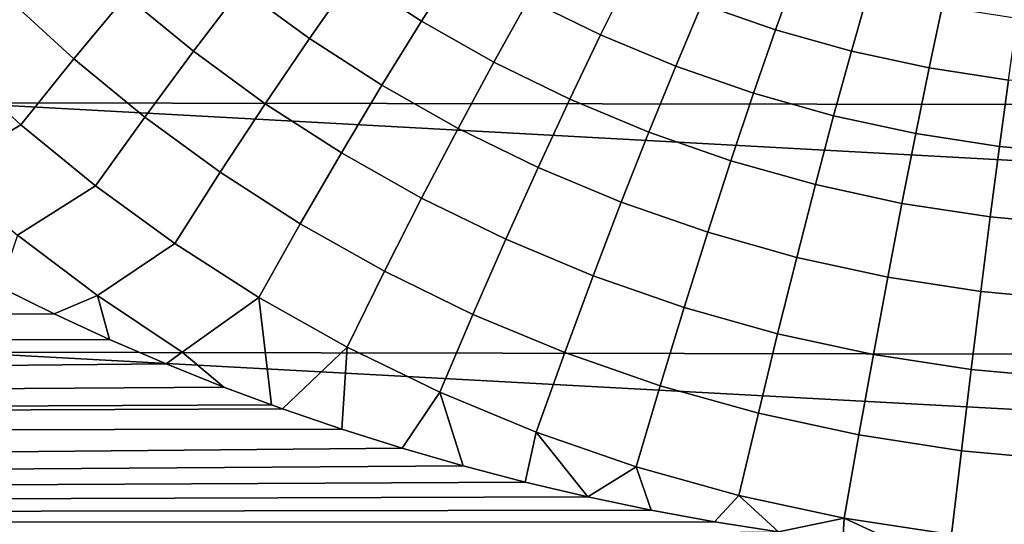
# Model space of a CAD drawing. Header units: metres. Extents: x -28 to 70, y -212 to 27.
# Tile 179 of 220: x 59.74 to 63.59, y -6.66 to -4.69. Entities that reach past the tile are written whole.
import ezdxf

# ---------------------------------------------------------------- set-up
doc = ezdxf.new("R2010")
doc.units = ezdxf.units.M
doc.layers.add('solid_10_261_012_XXX', color=7, linetype='CONTINUOUS')

msp = doc.modelspace()

# ---------------------------------------------------------------- linework, layer by layer
at = {"layer": 'solid_10_261_012_XXX'}
for points in [[(59.5, -4.025978, 94.409401), (68.738998, -4.533361, 94.520561), (68.738998, -5.026743, 94.642006), (59.5, -5.01306, 94.638458)], [(61.464787, -4.456974, 134.067261), (61.20982, -4.292427, 134.135834), (61.045517, -4.519242, 133.914001), (61.314178, -4.692805, 133.845123)], [(61.045517, -4.519242, 133.914001), (60.792088, -4.333626, 133.986313), (60.609531, -4.565513, 133.784927), (60.876453, -4.760925, 133.712357)], [(60.158897, -4.593742, 133.680038), (59.912849, -4.366228, 133.756973), (59.695648, -4.601993, 133.599197), (59.954666, -4.840747, 133.522156)], [(60.609531, -4.565513, 133.784927), (60.359138, -4.358881, 133.860031), (60.158897, -4.593742, 133.680038), (60.422535, -4.810908, 133.604752)], [(62.132244, -4.51112, 134.185913), (61.86528, -4.380919, 134.244629), (61.733463, -4.608728, 134.003006), (62.015026, -4.746386, 133.943924)], [(62.781708, -4.497, 134.347992), (62.508709, -4.402657, 134.393555), (62.410446, -4.626786, 134.13324), (62.698746, -4.726807, 134.087296)], [(61.733463, -4.608728, 134.003006), (61.464787, -4.456974, 134.067261), (61.314178, -4.692805, 133.845123), (61.597328, -4.85289, 133.780518)], [(63.062847, -4.575608, 134.309677), (62.781708, -4.497, 134.347992), (62.698746, -4.726807, 134.087296), (62.995758, -4.810168, 134.04866)], [(61.314178, -4.692805, 133.845123), (61.045517, -4.519242, 133.914001), (60.876453, -4.760925, 133.712357), (61.159389, -4.94364, 133.643188)], [(62.410446, -4.626786, 134.13324), (62.132244, -4.51112, 134.185913), (62.015026, -4.746386, 133.943924), (62.308533, -4.868704, 133.890884)], [(60.876453, -4.760925, 133.712357), (60.609531, -4.565513, 133.784927), (60.422535, -4.810908, 133.604752), (60.703484, -5.016242, 133.531952)], [(63.350731, -4.637663, 134.279221), (63.062847, -4.575608, 134.309677), (62.995758, -4.810168, 134.04866), (63.299984, -4.875989, 134.017929)], [(59.954666, -4.840747, 133.522156), (59.695648, -4.601993, 133.599197), (59.475025, -4.84854, 133.464325), (59.747486, -5.098634, 133.387177)], [(60.422535, -4.810908, 133.604752), (60.158897, -4.593742, 133.680038), (59.954666, -4.840747, 133.522156), (60.232048, -5.068561, 133.446701)], [(62.015026, -4.746386, 133.943924), (61.733463, -4.608728, 134.003006), (61.597328, -4.85289, 133.780518), (61.8941, -4.99812, 133.721085)], [(62.698746, -4.726807, 134.087296), (62.410446, -4.626786, 134.13324), (62.308533, -4.868704, 133.890884), (62.612782, -4.974497, 133.844589)], [(63.643879, -4.682481, 134.257217), (63.350731, -4.637663, 134.279221), (63.299984, -4.875989, 134.017929), (63.60984, -4.923535, 133.995712)], [(61.597328, -4.85289, 133.780518), (61.314178, -4.692805, 133.845123), (61.159389, -4.94364, 133.643188), (61.457569, -5.11216, 133.578293)], [(62.995758, -4.810168, 134.04866), (62.698746, -4.726807, 134.087296), (62.612782, -4.974497, 133.844589), (62.926285, -5.062682, 133.805649)], [(61.159389, -4.94364, 133.643188), (60.876453, -4.760925, 133.712357), (60.703484, -5.016242, 133.531952), (61.001209, -5.208198, 133.46254)], [(62.308533, -4.868704, 133.890884), (62.015026, -4.746386, 133.943924), (61.8941, -4.99812, 133.721085), (62.203495, -5.127176, 133.667694)], [(60.703484, -5.016242, 133.531952), (60.422535, -4.810908, 133.604752), (60.232048, -5.068561, 133.446701), (60.5275, -5.283889, 133.373703)], [(63.299984, -4.875989, 134.017929), (62.995758, -4.810168, 134.04866), (62.926285, -5.062682, 133.805649), (63.247459, -5.13232, 133.774643)], [(59.747486, -5.098634, 133.387177), (59.475025, -4.84854, 133.464325), (59.166344, -5.020242, 133.377457), (59.441021, -5.280435, 133.301331)], [(60.232048, -5.068561, 133.446701), (59.954666, -4.840747, 133.522156), (59.747486, -5.098634, 133.387177), (60.039047, -5.337153, 133.311569)], [(61.8941, -4.99812, 133.721085), (61.597328, -4.85289, 133.780518), (61.457569, -5.11216, 133.578293), (61.770077, -5.265036, 133.518539)], [(62.612782, -4.974497, 133.844589), (62.308533, -4.868704, 133.890884), (62.203495, -5.127176, 133.667694), (62.524246, -5.238804, 133.621094)], [(63.60984, -4.923535, 133.995712), (63.299984, -4.875989, 134.017929), (63.247459, -5.13232, 133.774643), (63.574623, -5.182629, 133.752243)], [(63.923512, -4.952276, 133.982285), (63.60984, -4.923535, 133.995712), (63.574623, -5.182629, 133.752243), (63.905846, -5.213041, 133.738693)], [(61.457569, -5.11216, 133.578293), (61.159389, -4.94364, 133.643188), (61.001209, -5.208198, 133.46254), (61.314903, -5.385212, 133.397354)], [(62.203495, -5.127176, 133.667694), (61.8941, -4.99812, 133.721085), (61.770077, -5.265036, 133.518539), (62.095867, -5.400882, 133.464844)], [(62.926285, -5.062682, 133.805649), (62.612782, -4.974497, 133.844589), (62.524246, -5.238804, 133.621094), (62.854786, -5.33186, 133.581848)], [(59.5, -5.01306, 94.638458), (68.738998, -5.51688, 94.775955), (68.738998, -6.003456, 94.922302), (59.5, -5.987272, 94.917221)], [(59.5, -5.01306, 94.638458), (68.738998, -5.026743, 94.642006), (68.738998, -5.51688, 94.775955)], [(61.001209, -5.208198, 133.46254), (60.703484, -5.016242, 133.531952), (60.5275, -5.283889, 133.373703), (60.840454, -5.485129, 133.304047)], [(60.5275, -5.283889, 133.373703), (60.232048, -5.068561, 133.446701), (60.039047, -5.337153, 133.311569), (60.349392, -5.5625, 133.238403)], [(63.247459, -5.13232, 133.774643), (62.926285, -5.062682, 133.805649), (62.854786, -5.33186, 133.581848), (63.193436, -5.405347, 133.550613)], [(60.039047, -5.337153, 133.311569), (59.747486, -5.098634, 133.387177), (59.441021, -5.280435, 133.301331), (59.734856, -5.529348, 133.22641)], [(61.770077, -5.265036, 133.518539), (61.457569, -5.11216, 133.578293), (61.314903, -5.385212, 133.397354), (61.643597, -5.54577, 133.337311)], [(62.524246, -5.238804, 133.621094), (62.203495, -5.127176, 133.667694), (62.095867, -5.400882, 133.464844), (62.433598, -5.518381, 133.417938)], [(63.574623, -5.182629, 133.752243), (63.247459, -5.13232, 133.774643), (63.193436, -5.405347, 133.550613), (63.538414, -5.458438, 133.52803)], [(63.905846, -5.213041, 133.738693), (63.574623, -5.182629, 133.752243), (63.538414, -5.458438, 133.52803), (63.887684, -5.490533, 133.514389)], [(61.314903, -5.385212, 133.397354), (61.001209, -5.208198, 133.46254), (60.840454, -5.485129, 133.304047), (61.170055, -5.670653, 133.238632)], [(62.095867, -5.400882, 133.464844), (61.770077, -5.265036, 133.518539), (61.643597, -5.54577, 133.337311), (61.986198, -5.688424, 133.28334)], [(62.854786, -5.33186, 133.581848), (62.524246, -5.238804, 133.621094), (62.433598, -5.518381, 133.417938), (62.781624, -5.616327, 133.378448)], [(60.840454, -5.485129, 133.304047), (60.5275, -5.283889, 133.373703), (60.349392, -5.5625, 133.238403), (60.677933, -5.773018, 133.168564)], [(60.349392, -5.5625, 133.238403), (60.039047, -5.337153, 133.311569), (59.734856, -5.529348, 133.22641), (60.047581, -5.76544, 133.153503)], [(63.193436, -5.405347, 133.550613), (62.854786, -5.33186, 133.581848), (62.781624, -5.616327, 133.378448), (63.13818, -5.693676, 133.347)], [(61.643597, -5.54577, 133.337311), (61.314903, -5.385212, 133.397354), (61.170055, -5.670653, 133.238632), (61.515305, -5.83889, 133.178345)], [(62.433598, -5.518381, 133.417938), (62.095867, -5.400882, 133.464844), (61.986198, -5.688424, 133.28334), (62.341301, -5.811797, 133.236176)], [(63.538414, -5.458438, 133.52803), (63.193436, -5.405347, 133.550613), (63.13818, -5.693676, 133.347), (63.501396, -5.749556, 133.324249)], [(63.887684, -5.490533, 133.514389), (63.538414, -5.458438, 133.52803), (63.501396, -5.749556, 133.324249), (63.869122, -5.783337, 133.310501)], [(61.170055, -5.670653, 133.238632), (60.840454, -5.485129, 133.304047), (60.677933, -5.773018, 133.168564), (61.023769, -5.967026, 133.102936)], [(60.047581, -5.76544, 133.153503), (59.734856, -5.529348, 133.22641), (59.666084, -5.732048, 133.160995), (59.878433, -5.836977, 133.129288)], [(62.781624, -5.616327, 133.378448), (62.433598, -5.518381, 133.417938), (62.341301, -5.811797, 133.236176), (62.707176, -5.914631, 133.196457)], [(60.677933, -5.773018, 133.168564), (60.349392, -5.5625, 133.238403), (60.047581, -5.76544, 133.153503), (60.378723, -5.987124, 133.083466)], [(61.986198, -5.688424, 133.28334), (61.643597, -5.54577, 133.337311), (61.515305, -5.83889, 133.178345), (61.875046, -5.988335, 133.12413)], [(63.13818, -5.693676, 133.347), (62.781624, -5.616327, 133.378448), (62.707176, -5.914631, 133.196457), (63.081978, -5.995834, 133.16481)], [(61.515305, -5.83889, 133.178345), (61.170055, -5.670653, 133.238632), (61.023769, -5.967026, 133.102936), (61.385853, -6.142899, 133.042435)], [(62.341301, -5.811797, 133.236176), (61.986198, -5.688424, 133.28334), (61.875046, -5.988335, 133.12413), (62.247818, -6.117557, 133.076736)], [(63.501396, -5.749556, 133.324249), (63.13818, -5.693676, 133.347), (63.081978, -5.995834, 133.16481), (63.463757, -6.054495, 133.141922)], [(29.12825, -6.017513, 133.073273), (59.878433, -5.836977, 133.129288), (59.666084, -5.732048, 133.160995)], [(60.047581, -5.76544, 133.153503), (59.878433, -5.836977, 133.129288), (60.094875, -5.937027, 133.09848)], [(60.378723, -5.987124, 133.083466), (60.047581, -5.76544, 133.153503), (60.094875, -5.937027, 133.09848), (60.315701, -6.032274, 133.068604)], [(60.677933, -5.773018, 133.168564), (60.378723, -5.987124, 133.083466), (60.541595, -6.12293, 133.039688), (60.727554, -6.192618, 133.017136)], [(61.023769, -5.967026, 133.102936), (60.677933, -5.773018, 133.168564), (60.727554, -6.192618, 133.017136), (60.770767, -6.208189, 133.012054)], [(63.869122, -5.783337, 133.310501), (63.501396, -5.749556, 133.324249), (63.463757, -6.054495, 133.141922), (63.85025, -6.089955, 133.128082)], [(62.707176, -5.914631, 133.196457), (62.341301, -5.811797, 133.236176), (62.247818, -6.117557, 133.076736), (62.631817, -6.22525, 133.036804)], [(29.12825, -6.017513, 133.073273), (60.094875, -5.937027, 133.09848), (59.878433, -5.836977, 133.129288)], [(61.875046, -5.988335, 133.12413), (61.515305, -5.83889, 133.178345), (61.385853, -6.142899, 133.042435), (61.762981, -6.299082, 132.988007)], [(63.081978, -5.995834, 133.16481), (62.707176, -5.914631, 133.196457), (62.631817, -6.22525, 133.036804), (63.02512, -6.310279, 133.00499)], [(28.978281, -6.334738, 132.970276), (60.315701, -6.032274, 133.068604), (60.094875, -5.937027, 133.09848), (29.12825, -6.017513, 133.073273)], [(61.023769, -5.967026, 133.102936), (60.770767, -6.208189, 133.012054), (61.002941, -6.28793, 132.98584)], [(61.385853, -6.142899, 133.042435), (61.023769, -5.967026, 133.102936), (61.002941, -6.28793, 132.98584), (61.2383, -6.362192, 132.961075)], [(59.5, -5.987272, 94.917221), (68.738998, -6.486157, 95.080971), (68.738998, -6.964672, 95.251846), (59.5, -6.946115, 95.244965)], [(59.5, -5.987272, 94.917221), (68.738998, -6.003456, 94.922302), (68.738998, -6.486157, 95.080971)], [(60.378723, -5.987124, 133.083466), (60.315701, -6.032274, 133.068604), (60.541595, -6.12293, 133.039688)], [(62.247818, -6.117557, 133.076736), (61.875046, -5.988335, 133.12413), (61.762981, -6.299082, 132.988007), (62.153633, -6.434098, 132.94043)], [(63.463757, -6.054495, 133.141922), (63.081978, -5.995834, 133.16481), (63.02512, -6.310279, 133.00499), (63.425686, -6.371698, 132.981979)], [(28.978281, -6.334738, 132.970276), (60.541595, -6.12293, 133.039688), (60.315701, -6.032274, 133.068604)], [(63.85025, -6.089955, 133.128082), (63.463757, -6.054495, 133.141922), (63.425686, -6.371698, 132.981979), (63.831169, -6.408823, 132.968063)], [(62.631817, -6.22525, 133.036804), (62.247818, -6.117557, 133.076736), (62.153633, -6.434098, 132.94043), (62.555939, -6.546596, 132.900314)], [(28.978281, -6.334738, 132.970276), (60.727554, -6.192618, 133.017136), (60.541595, -6.12293, 133.039688)], [(61.385853, -6.142899, 133.042435), (61.2383, -6.362192, 132.961075), (61.477043, -6.430983, 132.937851)], [(61.385853, -6.142899, 133.042435), (61.477043, -6.430983, 132.937851), (61.719357, -6.494321, 132.916229), (61.762981, -6.299082, 132.988007)], [(28.978281, -6.334738, 132.970276), (60.770767, -6.208189, 133.012054), (60.727554, -6.192618, 133.017136)], [(28.978281, -6.334738, 132.970276), (61.002941, -6.28793, 132.98584), (60.770767, -6.208189, 133.012054)], [(63.02512, -6.310279, 133.00499), (62.631817, -6.22525, 133.036804), (62.555939, -6.546596, 132.900314), (62.967892, -6.635406, 132.868347)], [(28.819141, -6.658394, 132.8591), (61.2383, -6.362192, 132.961075), (61.002941, -6.28793, 132.98584), (28.978281, -6.334738, 132.970276)], [(61.762981, -6.299082, 132.988007), (61.719357, -6.494321, 132.916229), (61.964489, -6.551952, 132.896347)], [(62.153633, -6.434098, 132.94043), (61.762981, -6.299082, 132.988007), (61.964489, -6.551952, 132.896347)], [(63.425686, -6.371698, 132.981979), (63.02512, -6.310279, 133.00499), (62.967892, -6.635406, 132.868347), (63.387386, -6.699546, 132.84523)], [(28.819141, -6.658394, 132.8591), (61.477043, -6.430983, 132.937851), (61.2383, -6.362192, 132.961075)], [(63.831169, -6.408823, 132.968063), (63.425686, -6.371698, 132.981979), (63.387386, -6.699546, 132.84523), (63.811977, -6.738314, 132.831253)], [(28.819141, -6.658394, 132.8591), (61.719357, -6.494321, 132.916229), (61.477043, -6.430983, 132.937851)], [(62.153633, -6.434098, 132.94043), (61.964489, -6.551952, 132.896347), (62.211952, -6.603763, 132.878296)], [(62.555939, -6.546596, 132.900314), (62.153633, -6.434098, 132.94043), (62.211952, -6.603763, 132.878296), (62.460831, -6.649525, 132.862228)], [(28.819141, -6.658394, 132.8591), (61.964489, -6.551952, 132.896347), (61.719357, -6.494321, 132.916229)], [(28.819141, -6.658394, 132.8591), (62.211952, -6.603763, 132.878296), (61.964489, -6.551952, 132.896347)], [(62.555939, -6.546596, 132.900314), (62.460831, -6.649525, 132.862228), (62.710808, -6.68921, 132.84819)], [(62.967892, -6.635406, 132.868347), (62.555939, -6.546596, 132.900314), (62.710808, -6.68921, 132.84819)], [(28.819141, -6.658394, 132.8591), (62.460831, -6.649525, 132.862228), (62.211952, -6.603763, 132.878296)], [(28.650951, -6.987939, 132.739502), (62.710808, -6.68921, 132.84819), (62.460831, -6.649525, 132.862228), (28.819141, -6.658394, 132.8591)], [(62.967892, -6.635406, 132.868347), (62.710808, -6.68921, 132.84819), (62.961811, -6.722813, 132.836243)], [(62.967892, -6.635406, 132.868347), (62.961811, -6.722813, 132.836243), (63.21442, -6.750397, 132.82637)], [(63.387386, -6.699546, 132.84523), (62.967892, -6.635406, 132.868347), (63.21442, -6.750397, 132.82637)]]:
    msp.add_3dface(points, dxfattribs=at)

doc.saveas('drawing.dxf')
